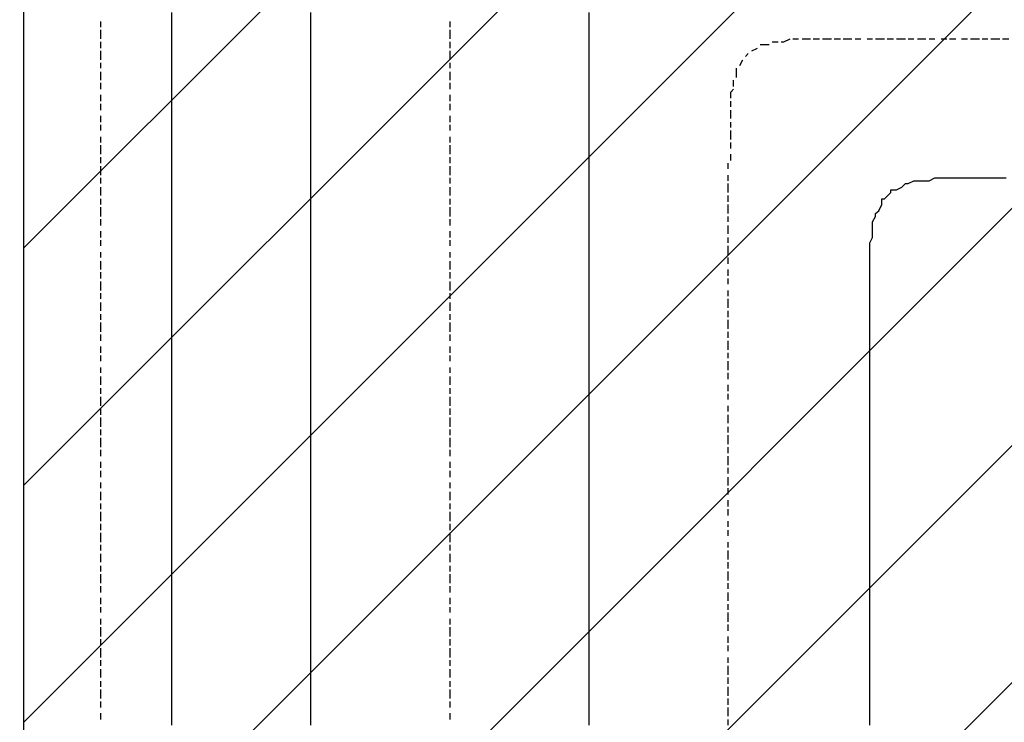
# Model space of a CAD drawing. Extents: x 997 to 109698, y 921 to 94021.
# Tile 247 of 256: x 36892 to 38301, y 19155 to 20160. Entities that reach past the tile are written whole.
import ezdxf

# ---------------------------------------------------------------- set-up
doc = ezdxf.new("R2010")
doc.units = 0
doc.header["$MEASUREMENT"] = 0
for name, color, linetype in [('12', 7, 'CONTINUOUS'), ('28', 7, 'CONTINUOUS'), ('40', 7, 'CONTINUOUS')]:
    doc.layers.add(name, color=color, linetype=linetype)

msp = doc.modelspace()

# ---------------------------------------------------------------- linework, layer by layer
at = {"layer": '12', "color": 1}
for p, q in [((37109.601607, 20157.953237), (37109.601607, 20170.953237)), ((37308.601607, 20157.953237), (37308.601607, 20170.953237)), ((37706.601607, 20157.953237), (37706.601607, 20170.953237)), ((37109.601607, 20149.953237), (37109.601607, 20157.953237)), ((37308.601607, 20149.953237), (37308.601607, 20157.953237)), ((37706.601607, 20149.953237), (37706.601607, 20157.953237)), ((37109.601607, 20140.953237), (37109.601607, 20149.953237)), ((37308.601607, 20140.953237), (37308.601607, 20149.953237)), ((37706.601607, 20140.953237), (37706.601607, 20149.953237)), ((37109.601607, 20128.953237), (37109.601607, 20140.953237)), ((37109.601607, 20119.953237), (37109.601607, 20128.953237)), ((37308.601607, 20128.953237), (37308.601607, 20140.953237)), ((37308.601607, 20119.953237), (37308.601607, 20128.953237)), ((37706.601607, 20132.953237), (37706.601607, 20140.953237)), ((37706.601607, 20128.953237), (37706.601607, 20132.953237)), ((37706.601607, 20119.953237), (37706.601607, 20128.953237)), ((37109.601607, 20107.953237), (37109.601607, 20119.953237)), ((37308.601607, 20107.953237), (37308.601607, 20119.953237)), ((37706.601607, 20107.953237), (37706.601607, 20119.953237)), ((37109.601607, 20098.953237), (37109.601607, 20107.953237)), ((37308.601607, 20098.953237), (37308.601607, 20107.953237)), ((37706.601607, 20098.953237), (37706.601607, 20107.953237)), ((37109.601607, 20090.953237), (37109.601607, 20098.953237)), ((37109.601607, 20077.953237), (37109.601607, 20090.953237)), ((37308.601607, 20090.953237), (37308.601607, 20098.953237)), ((37308.601607, 20077.953237), (37308.601607, 20090.953237)), ((37706.601607, 20090.953237), (37706.601607, 20098.953237)), ((37706.601607, 20077.953237), (37706.601607, 20090.953237)), ((37109.601607, 20069.953237), (37109.601607, 20077.953237)), ((37308.601607, 20069.953237), (37308.601607, 20077.953237)), ((37706.601607, 20069.953237), (37706.601607, 20077.953237)), ((37109.601607, 20060.953237), (37109.601607, 20069.953237)), ((37109.601607, 20047.953237), (37109.601607, 20060.953237)), ((37308.601607, 20060.953237), (37308.601607, 20069.953237)), ((37308.601607, 20047.953237), (37308.601607, 20060.953237)), ((37706.601607, 20060.953237), (37706.601607, 20069.953237)), ((37706.601607, 20047.953237), (37706.601607, 20060.953237)), ((37109.601607, 20039.953237), (37109.601607, 20047.953237)), ((37308.601607, 20039.953237), (37308.601607, 20047.953237)), ((37706.601607, 20039.953237), (37706.601607, 20047.953237)), ((37109.601607, 20030.953237), (37109.601607, 20039.953237)), ((37109.601607, 20018.953237), (37109.601607, 20030.953237)), ((37308.601607, 20030.953237), (37308.601607, 20039.953237)), ((37308.601607, 20018.953237), (37308.601607, 20030.953237)), ((37706.601607, 20030.953237), (37706.601607, 20039.953237)), ((37706.601607, 20018.953237), (37706.601607, 20030.953237)), ((37109.601607, 20009.953237), (37109.601607, 20018.953237)), ((37308.601607, 20009.953237), (37308.601607, 20018.953237)), ((37706.601607, 20009.953237), (37706.601607, 20018.953237)), ((37109.601607, 20001.953237), (37109.601607, 20009.953237)), ((37109.601607, 19988.953237), (37109.601607, 20001.953237)), ((37308.601607, 20001.953237), (37308.601607, 20009.953237)), ((37308.601607, 19988.953237), (37308.601607, 20001.953237)), ((37706.601607, 20001.953237), (37706.601607, 20009.953237)), ((37706.601607, 19988.953237), (37706.601607, 20001.953237)), ((37109.601607, 19980.953237), (37109.601607, 19988.953237)), ((37308.601607, 19980.953237), (37308.601607, 19988.953237)), ((37706.601607, 19980.953237), (37706.601607, 19988.953237)), ((37109.601607, 19967.953237), (37109.601607, 19980.953237)), ((37308.601607, 19967.953237), (37308.601607, 19980.953237)), ((37706.601607, 19967.953237), (37706.601607, 19980.953237)), ((37109.601607, 19958.953237), (37109.601607, 19967.953237)), ((37109.601607, 19950.953237), (37109.601607, 19958.953237)), ((37308.601607, 19958.953237), (37308.601607, 19967.953237)), ((37308.601607, 19950.953237), (37308.601607, 19958.953237)), ((37706.601607, 19958.953237), (37706.601607, 19967.953237)), ((37706.601607, 19950.953237), (37706.601607, 19958.953237)), ((37109.601607, 19937.953237), (37109.601607, 19950.953237)), ((37308.601607, 19937.953237), (37308.601607, 19950.953237)), ((37706.601607, 19937.953237), (37706.601607, 19950.953237)), ((37109.601607, 19929.953237), (37109.601607, 19937.953237)), ((37308.601607, 19929.953237), (37308.601607, 19937.953237)), ((37706.601607, 19929.953237), (37706.601607, 19937.953237)), ((38193.601607, 19929.953237), (38201.601607, 19933.953237)), ((38201.601607, 19933.953237), (38214.601607, 19933.953237)), ((38214.601607, 19933.953237), (38222.601607, 19933.953237)), ((38222.601607, 19933.953237), (38231.601607, 19933.953237)), ((38231.601607, 19933.953237), (38243.601607, 19933.953237)), ((38243.601607, 19933.953237), (38252.601607, 19933.953237)), ((38252.601607, 19933.953237), (38260.601607, 19933.953237)), ((38260.601607, 19933.953237), (38273.601607, 19933.953237)), ((38273.601607, 19933.953237), (38281.601607, 19933.953237)), ((38281.601607, 19933.953237), (38290.601607, 19933.953237)), ((38290.601607, 19933.953237), (38303.601607, 19933.953237)), ((37109.601607, 19920.953237), (37109.601607, 19929.953237)), ((37109.601607, 19908.953237), (37109.601607, 19920.953237)), ((37308.601607, 19920.953237), (37308.601607, 19929.953237)), ((37308.601607, 19908.953237), (37308.601607, 19920.953237)), ((37706.601607, 19920.953237), (37706.601607, 19929.953237)), ((37706.601607, 19908.953237), (37706.601607, 19920.953237)), ((38146.601607, 19916.953237), (38154.601607, 19920.953237)), ((38163.601607, 19925.953237), (38171.601607, 19929.953237)), ((38171.601607, 19929.953237), (38180.601607, 19929.953237)), ((38180.601607, 19929.953237), (38193.601607, 19929.953237)), ((37109.601607, 19899.953237), (37109.601607, 19908.953237)), ((37308.601607, 19899.953237), (37308.601607, 19908.953237)), ((37706.601607, 19899.953237), (37706.601607, 19908.953237)), ((38129.601607, 19903.953237), (38138.601607, 19912.953237)), ((37109.601607, 19891.953237), (37109.601607, 19899.953237)), ((37109.601607, 19878.953237), (37109.601607, 19891.953237)), ((37308.601607, 19891.953237), (37308.601607, 19899.953237)), ((37308.601607, 19878.953237), (37308.601607, 19891.953237)), ((37706.601607, 19891.953237), (37706.601607, 19899.953237)), ((37706.601607, 19878.953237), (37706.601607, 19891.953237)), ((38121.601607, 19886.953237), (38125.601607, 19895.953237)), ((37109.601607, 19870.953237), (37109.601607, 19878.953237)), ((37308.601607, 19870.953237), (37308.601607, 19878.953237)), ((37706.601607, 19870.953237), (37706.601607, 19878.953237)), ((38112.601607, 19870.953237), (38116.601607, 19878.953237)), ((37109.601607, 19857.953237), (37109.601607, 19870.953237)), ((37308.601607, 19857.953237), (37308.601607, 19870.953237)), ((37706.601607, 19857.953237), (37706.601607, 19870.953237)), ((38112.601607, 19857.953237), (38112.601607, 19870.953237)), ((37109.601607, 19848.953237), (37109.601607, 19857.953237)), ((37109.601607, 19840.953237), (37109.601607, 19848.953237)), ((37308.601607, 19848.953237), (37308.601607, 19857.953237)), ((37308.601607, 19840.953237), (37308.601607, 19848.953237)), ((37706.601607, 19848.953237), (37706.601607, 19857.953237)), ((37706.601607, 19840.953237), (37706.601607, 19848.953237)), ((38108.601607, 19840.953237), (38112.601607, 19848.953237)), ((38112.601607, 19848.953237), (38112.601607, 19857.953237)), ((37109.601607, 19827.953237), (37109.601607, 19840.953237)), ((37308.601607, 19827.953237), (37308.601607, 19840.953237)), ((37706.601607, 19827.953237), (37706.601607, 19840.953237)), ((38108.601607, 19827.953237), (38108.601607, 19840.953237)), ((37109.601607, 19819.953237), (37109.601607, 19827.953237)), ((37109.601607, 19810.953237), (37109.601607, 19819.953237)), ((37308.601607, 19819.953237), (37308.601607, 19827.953237)), ((37308.601607, 19810.953237), (37308.601607, 19819.953237)), ((37706.601607, 19819.953237), (37706.601607, 19827.953237)), ((37706.601607, 19810.953237), (37706.601607, 19819.953237)), ((38108.601607, 19819.953237), (38108.601607, 19827.953237)), ((38108.601607, 19810.953237), (38108.601607, 19819.953237)), ((37109.601607, 19798.953237), (37109.601607, 19810.953237)), ((37308.601607, 19798.953237), (37308.601607, 19810.953237)), ((37706.601607, 19798.953237), (37706.601607, 19810.953237)), ((38108.601607, 19798.953237), (38108.601607, 19810.953237)), ((37109.601607, 19789.953237), (37109.601607, 19798.953237)), ((37109.601607, 19781.953237), (37109.601607, 19789.953237)), ((37308.601607, 19789.953237), (37308.601607, 19798.953237)), ((37308.601607, 19781.953237), (37308.601607, 19789.953237)), ((37706.601607, 19789.953237), (37706.601607, 19798.953237)), ((37706.601607, 19781.953237), (37706.601607, 19789.953237)), ((38108.601607, 19789.953237), (38108.601607, 19798.953237)), ((38108.601607, 19781.953237), (38108.601607, 19789.953237)), ((37109.601607, 19768.953237), (37109.601607, 19781.953237)), ((37308.601607, 19768.953237), (37308.601607, 19781.953237)), ((37706.601607, 19768.953237), (37706.601607, 19781.953237)), ((38108.601607, 19768.953237), (38108.601607, 19781.953237)), ((37109.601607, 19760.953237), (37109.601607, 19768.953237)), ((37308.601607, 19760.953237), (37308.601607, 19768.953237)), ((37706.601607, 19760.953237), (37706.601607, 19768.953237)), ((38108.601607, 19760.953237), (38108.601607, 19768.953237)), ((37109.601607, 19747.953237), (37109.601607, 19760.953237)), ((37109.601607, 19738.953237), (37109.601607, 19747.953237)), ((37308.601607, 19747.953237), (37308.601607, 19760.953237)), ((37308.601607, 19738.953237), (37308.601607, 19747.953237)), ((37706.601607, 19747.953237), (37706.601607, 19760.953237)), ((37706.601607, 19738.953237), (37706.601607, 19747.953237)), ((38108.601607, 19751.953237), (38108.601607, 19760.953237)), ((38108.601607, 19738.953237), (38108.601607, 19751.953237)), ((37109.601607, 19730.953237), (37109.601607, 19738.953237)), ((37308.601607, 19730.953237), (37308.601607, 19738.953237)), ((37706.601607, 19730.953237), (37706.601607, 19738.953237)), ((38108.601607, 19734.953237), (38108.601607, 19738.953237)), ((38108.601607, 19730.953237), (38108.601607, 19734.953237)), ((37109.601607, 19717.953237), (37109.601607, 19730.953237)), ((37308.601607, 19717.953237), (37308.601607, 19730.953237)), ((37706.601607, 19717.953237), (37706.601607, 19730.953237)), ((38108.601607, 19717.953237), (38108.601607, 19730.953237)), ((37109.601607, 19709.953237), (37109.601607, 19717.953237)), ((37109.601607, 19700.953237), (37109.601607, 19709.953237)), ((37308.601607, 19709.953237), (37308.601607, 19717.953237)), ((37308.601607, 19700.953237), (37308.601607, 19709.953237)), ((37706.601607, 19709.953237), (37706.601607, 19717.953237)), ((37706.601607, 19700.953237), (37706.601607, 19709.953237)), ((38108.601607, 19709.953237), (38108.601607, 19717.953237)), ((38108.601607, 19700.953237), (38108.601607, 19709.953237)), ((37109.601607, 19687.953237), (37109.601607, 19700.953237)), ((37308.601607, 19687.953237), (37308.601607, 19700.953237)), ((37706.601607, 19687.953237), (37706.601607, 19700.953237)), ((38108.601607, 19687.953237), (38108.601607, 19700.953237)), ((37109.601607, 19679.953237), (37109.601607, 19687.953237)), ((37109.601607, 19671.953237), (37109.601607, 19679.953237)), ((37308.601607, 19679.953237), (37308.601607, 19687.953237)), ((37308.601607, 19671.953237), (37308.601607, 19679.953237)), ((37706.601607, 19679.953237), (37706.601607, 19687.953237)), ((37706.601607, 19671.953237), (37706.601607, 19679.953237)), ((38108.601607, 19679.953237), (38108.601607, 19687.953237)), ((38108.601607, 19671.953237), (38108.601607, 19679.953237)), ((37109.601607, 19658.953237), (37109.601607, 19671.953237)), ((37308.601607, 19658.953237), (37308.601607, 19671.953237)), ((37706.601607, 19658.953237), (37706.601607, 19671.953237)), ((38108.601607, 19658.953237), (38108.601607, 19671.953237)), ((37109.601607, 19649.953237), (37109.601607, 19658.953237)), ((37109.601607, 19637.953237), (37109.601607, 19649.953237)), ((37308.601607, 19649.953237), (37308.601607, 19658.953237)), ((37308.601607, 19637.953237), (37308.601607, 19649.953237)), ((37706.601607, 19649.953237), (37706.601607, 19658.953237)), ((37706.601607, 19637.953237), (37706.601607, 19649.953237)), ((38108.601607, 19649.953237), (38108.601607, 19658.953237)), ((38108.601607, 19637.953237), (38108.601607, 19649.953237)), ((37109.601607, 19628.953237), (37109.601607, 19637.953237)), ((37308.601607, 19628.953237), (37308.601607, 19637.953237)), ((37706.601607, 19628.953237), (37706.601607, 19637.953237)), ((38108.601607, 19628.953237), (38108.601607, 19637.953237)), ((37109.601607, 19620.953237), (37109.601607, 19628.953237)), ((37109.601607, 19607.953237), (37109.601607, 19620.953237)), ((37308.601607, 19620.953237), (37308.601607, 19628.953237)), ((37308.601607, 19607.953237), (37308.601607, 19620.953237)), ((37706.601607, 19620.953237), (37706.601607, 19628.953237)), ((37706.601607, 19607.953237), (37706.601607, 19620.953237)), ((38108.601607, 19620.953237), (38108.601607, 19628.953237)), ((38108.601607, 19607.953237), (38108.601607, 19620.953237)), ((37109.601607, 19599.953237), (37109.601607, 19607.953237)), ((37308.601607, 19599.953237), (37308.601607, 19607.953237)), ((37706.601607, 19599.953237), (37706.601607, 19607.953237)), ((38108.601607, 19599.953237), (38108.601607, 19607.953237)), ((37109.601607, 19590.953237), (37109.601607, 19599.953237)), ((37308.601607, 19590.953237), (37308.601607, 19599.953237)), ((37706.601607, 19590.953237), (37706.601607, 19599.953237)), ((38108.601607, 19590.953237), (38108.601607, 19599.953237)), ((37109.601607, 19577.953237), (37109.601607, 19590.953237)), ((37308.601607, 19577.953237), (37308.601607, 19590.953237)), ((37706.601607, 19577.953237), (37706.601607, 19590.953237)), ((38108.601607, 19577.953237), (38108.601607, 19590.953237)), ((37109.601607, 19569.953237), (37109.601607, 19577.953237)), ((37109.601607, 19561.953237), (37109.601607, 19569.953237)), ((37308.601607, 19569.953237), (37308.601607, 19577.953237)), ((37308.601607, 19561.953237), (37308.601607, 19569.953237)), ((37706.601607, 19569.953237), (37706.601607, 19577.953237)), ((37706.601607, 19561.953237), (37706.601607, 19569.953237)), ((38108.601607, 19569.953237), (38108.601607, 19577.953237)), ((38108.601607, 19561.953237), (38108.601607, 19569.953237)), ((37109.601607, 19548.953237), (37109.601607, 19561.953237)), ((37308.601607, 19548.953237), (37308.601607, 19561.953237)), ((37706.601607, 19548.953237), (37706.601607, 19561.953237)), ((38108.601607, 19548.953237), (38108.601607, 19561.953237)), ((37109.601607, 19539.953237), (37109.601607, 19548.953237)), ((37109.601607, 19527.953237), (37109.601607, 19539.953237)), ((37308.601607, 19539.953237), (37308.601607, 19548.953237)), ((37308.601607, 19527.953237), (37308.601607, 19539.953237)), ((37706.601607, 19539.953237), (37706.601607, 19548.953237)), ((37706.601607, 19527.953237), (37706.601607, 19539.953237)), ((38108.601607, 19539.953237), (38108.601607, 19548.953237)), ((38108.601607, 19527.953237), (38108.601607, 19539.953237)), ((37109.601607, 19518.953237), (37109.601607, 19527.953237)), ((37308.601607, 19518.953237), (37308.601607, 19527.953237)), ((37706.601607, 19518.953237), (37706.601607, 19527.953237)), ((38108.601607, 19518.953237), (38108.601607, 19527.953237)), ((37109.601607, 19510.953237), (37109.601607, 19518.953237)), ((37109.601607, 19497.953237), (37109.601607, 19510.953237)), ((37308.601607, 19510.953237), (37308.601607, 19518.953237)), ((37308.601607, 19497.953237), (37308.601607, 19510.953237)), ((37706.601607, 19510.953237), (37706.601607, 19518.953237)), ((37706.601607, 19497.953237), (37706.601607, 19510.953237)), ((38108.601607, 19510.953237), (38108.601607, 19518.953237)), ((38108.601607, 19497.953237), (38108.601607, 19510.953237)), ((37109.601607, 19489.953237), (37109.601607, 19497.953237)), ((37308.601607, 19489.953237), (37308.601607, 19497.953237)), ((37706.601607, 19489.953237), (37706.601607, 19497.953237)), ((38108.601607, 19489.953237), (38108.601607, 19497.953237)), ((37109.601607, 19480.953237), (37109.601607, 19489.953237)), ((37109.601607, 19467.953237), (37109.601607, 19480.953237)), ((37308.601607, 19480.953237), (37308.601607, 19489.953237)), ((37308.601607, 19467.953237), (37308.601607, 19480.953237)), ((37706.601607, 19480.953237), (37706.601607, 19489.953237)), ((37706.601607, 19467.953237), (37706.601607, 19480.953237)), ((38108.601607, 19480.953237), (38108.601607, 19489.953237)), ((38108.601607, 19467.953237), (38108.601607, 19480.953237)), ((37109.601607, 19459.953237), (37109.601607, 19467.953237)), ((37308.601607, 19459.953237), (37308.601607, 19467.953237)), ((37706.601607, 19459.953237), (37706.601607, 19467.953237)), ((38108.601607, 19459.953237), (38108.601607, 19467.953237)), ((37109.601607, 19450.953237), (37109.601607, 19459.953237)), ((37308.601607, 19450.953237), (37308.601607, 19459.953237)), ((37706.601607, 19450.953237), (37706.601607, 19459.953237)), ((38108.601607, 19450.953237), (38108.601607, 19459.953237)), ((37109.601607, 19438.953237), (37109.601607, 19450.953237)), ((37109.601607, 19429.953237), (37109.601607, 19438.953237)), ((37308.601607, 19438.953237), (37308.601607, 19450.953237)), ((37308.601607, 19429.953237), (37308.601607, 19438.953237)), ((37706.601607, 19438.953237), (37706.601607, 19450.953237)), ((37706.601607, 19429.953237), (37706.601607, 19438.953237)), ((38108.601607, 19438.953237), (38108.601607, 19450.953237)), ((38108.601607, 19429.953237), (38108.601607, 19438.953237)), ((37109.601607, 19421.953237), (37109.601607, 19429.953237)), ((37308.601607, 19421.953237), (37308.601607, 19429.953237)), ((37706.601607, 19421.953237), (37706.601607, 19429.953237)), ((38108.601607, 19421.953237), (38108.601607, 19429.953237)), ((37109.601607, 19408.953237), (37109.601607, 19421.953237)), ((37109.601607, 19400.953237), (37109.601607, 19408.953237)), ((37308.601607, 19408.953237), (37308.601607, 19421.953237)), ((37308.601607, 19400.953237), (37308.601607, 19408.953237)), ((37706.601607, 19408.953237), (37706.601607, 19421.953237)), ((37706.601607, 19400.953237), (37706.601607, 19408.953237)), ((38108.601607, 19408.953237), (38108.601607, 19421.953237)), ((38108.601607, 19400.953237), (38108.601607, 19408.953237)), ((37109.601607, 19387.953237), (37109.601607, 19400.953237)), ((37308.601607, 19387.953237), (37308.601607, 19400.953237)), ((37706.601607, 19387.953237), (37706.601607, 19400.953237)), ((38108.601607, 19387.953237), (38108.601607, 19400.953237)), ((37109.601607, 19378.953237), (37109.601607, 19387.953237)), ((37308.601607, 19378.953237), (37308.601607, 19387.953237)), ((37706.601607, 19378.953237), (37706.601607, 19387.953237)), ((38108.601607, 19378.953237), (38108.601607, 19387.953237)), ((37109.601607, 19370.953237), (37109.601607, 19378.953237)), ((37109.601607, 19357.953237), (37109.601607, 19370.953237)), ((37308.601607, 19370.953237), (37308.601607, 19378.953237)), ((37308.601607, 19357.953237), (37308.601607, 19370.953237)), ((37706.601607, 19370.953237), (37706.601607, 19378.953237)), ((37706.601607, 19357.953237), (37706.601607, 19370.953237)), ((38108.601607, 19370.953237), (38108.601607, 19378.953237)), ((38108.601607, 19357.953237), (38108.601607, 19370.953237)), ((37109.601607, 19349.953237), (37109.601607, 19357.953237)), ((37308.601607, 19349.953237), (37308.601607, 19357.953237)), ((37706.601607, 19349.953237), (37706.601607, 19357.953237)), ((38108.601607, 19349.953237), (38108.601607, 19357.953237)), ((37109.601607, 19340.953237), (37109.601607, 19349.953237)), ((37109.601607, 19328.953237), (37109.601607, 19340.953237)), ((37308.601607, 19340.953237), (37308.601607, 19349.953237)), ((37308.601607, 19328.953237), (37308.601607, 19340.953237)), ((37706.601607, 19340.953237), (37706.601607, 19349.953237)), ((37706.601607, 19328.953237), (37706.601607, 19340.953237)), ((38108.601607, 19340.953237), (38108.601607, 19349.953237)), ((38108.601607, 19328.953237), (38108.601607, 19340.953237)), ((37109.601607, 19319.953237), (37109.601607, 19328.953237)), ((37308.601607, 19319.953237), (37308.601607, 19328.953237)), ((37706.601607, 19319.953237), (37706.601607, 19328.953237)), ((38108.601607, 19319.953237), (38108.601607, 19328.953237)), ((37109.601607, 19311.953237), (37109.601607, 19319.953237)), ((37109.601607, 19298.953237), (37109.601607, 19311.953237)), ((37308.601607, 19311.953237), (37308.601607, 19319.953237)), ((37308.601607, 19298.953237), (37308.601607, 19311.953237)), ((37706.601607, 19311.953237), (37706.601607, 19319.953237)), ((37706.601607, 19298.953237), (37706.601607, 19311.953237)), ((38108.601607, 19311.953237), (38108.601607, 19319.953237)), ((38108.601607, 19298.953237), (38108.601607, 19311.953237)), ((37109.601607, 19290.953237), (37109.601607, 19298.953237)), ((37308.601607, 19290.953237), (37308.601607, 19298.953237)), ((37706.601607, 19290.953237), (37706.601607, 19298.953237)), ((38108.601607, 19290.953237), (38108.601607, 19298.953237)), ((37109.601607, 19277.953237), (37109.601607, 19290.953237)), ((37308.601607, 19277.953237), (37308.601607, 19290.953237)), ((37706.601607, 19277.953237), (37706.601607, 19290.953237)), ((38108.601607, 19277.953237), (38108.601607, 19290.953237)), ((37109.601607, 19268.953237), (37109.601607, 19277.953237)), ((37109.601607, 19260.953237), (37109.601607, 19268.953237)), ((37308.601607, 19268.953237), (37308.601607, 19277.953237)), ((37308.601607, 19260.953237), (37308.601607, 19268.953237)), ((37706.601607, 19268.953237), (37706.601607, 19277.953237)), ((37706.601607, 19260.953237), (37706.601607, 19268.953237)), ((38108.601607, 19268.953237), (38108.601607, 19277.953237)), ((38108.601607, 19260.953237), (38108.601607, 19268.953237)), ((37109.601607, 19247.953237), (37109.601607, 19260.953237)), ((37308.601607, 19247.953237), (37308.601607, 19260.953237)), ((37706.601607, 19247.953237), (37706.601607, 19260.953237)), ((38108.601607, 19247.953237), (38108.601607, 19260.953237)), ((37109.601607, 19239.953237), (37109.601607, 19247.953237)), ((37109.601607, 19230.953237), (37109.601607, 19239.953237)), ((37308.601607, 19239.953237), (37308.601607, 19247.953237)), ((37308.601607, 19230.953237), (37308.601607, 19239.953237)), ((37706.601607, 19239.953237), (37706.601607, 19247.953237)), ((37706.601607, 19230.953237), (37706.601607, 19239.953237)), ((38108.601607, 19239.953237), (38108.601607, 19247.953237)), ((38108.601607, 19230.953237), (38108.601607, 19239.953237)), ((37109.601607, 19218.953237), (37109.601607, 19230.953237)), ((37308.601607, 19218.953237), (37308.601607, 19230.953237)), ((37706.601607, 19218.953237), (37706.601607, 19230.953237)), ((38108.601607, 19218.953237), (38108.601607, 19230.953237)), ((37109.601607, 19209.953237), (37109.601607, 19218.953237)), ((37308.601607, 19209.953237), (37308.601607, 19218.953237)), ((37706.601607, 19209.953237), (37706.601607, 19218.953237)), ((38108.601607, 19209.953237), (38108.601607, 19218.953237)), ((37109.601607, 19201.953237), (37109.601607, 19209.953237)), ((37109.601607, 19188.953237), (37109.601607, 19201.953237)), ((37308.601607, 19201.953237), (37308.601607, 19209.953237)), ((37308.601607, 19188.953237), (37308.601607, 19201.953237)), ((37706.601607, 19201.953237), (37706.601607, 19209.953237)), ((37706.601607, 19188.953237), (37706.601607, 19201.953237)), ((38108.601607, 19201.953237), (38108.601607, 19209.953237)), ((38108.601607, 19188.953237), (38108.601607, 19201.953237)), ((37109.601607, 19179.953237), (37109.601607, 19188.953237)), ((37308.601607, 19179.953237), (37308.601607, 19188.953237)), ((37706.601607, 19179.953237), (37706.601607, 19188.953237)), ((38108.601607, 19179.953237), (38108.601607, 19188.953237)), ((37109.601607, 19167.953237), (37109.601607, 19179.953237)), ((37308.601607, 19167.953237), (37308.601607, 19179.953237)), ((37706.601607, 19167.953237), (37706.601607, 19179.953237)), ((38108.601607, 19167.953237), (38108.601607, 19179.953237)), ((37109.601607, 19158.953237), (37109.601607, 19167.953237)), ((37109.601607, 19150.953237), (37109.601607, 19158.953237)), ((37308.601607, 19158.953237), (37308.601607, 19167.953237)), ((37308.601607, 19150.953237), (37308.601607, 19158.953237)), ((37706.601607, 19158.953237), (37706.601607, 19167.953237)), ((37706.601607, 19150.953237), (37706.601607, 19158.953237)), ((38108.601607, 19158.953237), (38108.601607, 19167.953237)), ((38108.601607, 19150.953237), (38108.601607, 19158.953237))]:
    msp.add_line(p, q, dxfattribs=at)
at = {"layer": '12', "color": 5}
for p, q in [((37007.601607, 20149.953237), (37007.601607, 20157.953237)), ((37507.601607, 20149.953237), (37507.601607, 20157.953237)), ((37007.601607, 20132.953237), (37007.601607, 20145.953237)), ((37507.601607, 20132.953237), (37507.601607, 20145.953237)), ((37007.601607, 20119.953237), (37007.601607, 20128.953237)), ((37507.601607, 20119.953237), (37507.601607, 20128.953237)), ((37968.601607, 20128.953237), (37977.601607, 20128.953237)), ((37998.601607, 20132.953237), (38006.601607, 20132.953237)), ((38011.601607, 20132.953237), (38023.601607, 20132.953237)), ((38027.601607, 20132.953237), (38036.601607, 20132.953237)), ((38040.601607, 20132.953237), (38053.601607, 20132.953237)), ((38057.601607, 20132.953237), (38066.601607, 20132.953237)), ((38070.601607, 20132.953237), (38082.601607, 20132.953237)), ((38087.601607, 20132.953237), (38095.601607, 20132.953237)), ((38104.601607, 20132.953237), (38108.601607, 20132.953237)), ((38108.601607, 20132.953237), (38112.601607, 20132.953237)), ((38116.601607, 20132.953237), (38129.601607, 20132.953237)), ((38133.601607, 20132.953237), (38142.601607, 20132.953237)), ((38146.601607, 20132.953237), (38159.601607, 20132.953237)), ((38163.601607, 20132.953237), (38171.601607, 20132.953237)), ((38176.601607, 20132.953237), (38188.601607, 20132.953237)), ((38193.601607, 20132.953237), (38201.601607, 20132.953237)), ((38210.601607, 20132.953237), (38218.601607, 20132.953237)), ((38222.601607, 20132.953237), (38231.601607, 20132.953237)), ((38239.601607, 20132.953237), (38248.601607, 20132.953237)), ((38252.601607, 20132.953237), (38265.601607, 20132.953237)), ((38269.601607, 20132.953237), (38277.601607, 20132.953237)), ((38281.601607, 20132.953237), (38294.601607, 20132.953237)), ((38298.601607, 20132.953237), (38307.601607, 20132.953237)), ((37007.601607, 20102.953237), (37007.601607, 20115.953237)), ((37507.601607, 20102.953237), (37507.601607, 20115.953237)), ((37939.601607, 20115.953237), (37947.601607, 20119.953237)), ((37951.601607, 20124.953237), (37964.601607, 20124.953237)), ((37922.601607, 20094.953237), (37926.601607, 20102.953237)), ((37930.601607, 20107.953237), (37934.601607, 20111.953237)), ((37007.601607, 20090.953237), (37007.601607, 20098.953237)), ((37007.601607, 20073.953237), (37007.601607, 20085.953237)), ((37507.601607, 20090.953237), (37507.601607, 20098.953237)), ((37507.601607, 20073.953237), (37507.601607, 20085.953237)), ((37917.601607, 20077.953237), (37917.601607, 20090.953237)), ((37913.601607, 20064.953237), (37913.601607, 20073.953237)), ((37007.601607, 20060.953237), (37007.601607, 20069.953237)), ((37507.601607, 20060.953237), (37507.601607, 20069.953237)), ((37007.601607, 20043.953237), (37007.601607, 20052.953237)), ((37507.601607, 20043.953237), (37507.601607, 20052.953237)), ((37909.601607, 20035.953237), (37909.601607, 20043.953237)), ((37007.601607, 20030.953237), (37007.601607, 20039.953237)), ((37507.601607, 20030.953237), (37507.601607, 20039.953237)), ((37909.601607, 20018.953237), (37909.601607, 20030.953237)), ((37007.601607, 20013.953237), (37007.601607, 20022.953237)), ((37507.601607, 20013.953237), (37507.601607, 20022.953237)), ((37007.601607, 20001.953237), (37007.601607, 20009.953237)), ((37507.601607, 20001.953237), (37507.601607, 20009.953237)), ((37909.601607, 20005.953237), (37909.601607, 20013.953237)), ((37909.601607, 19988.953237), (37909.601607, 20001.953237)), ((37007.601607, 19984.953237), (37007.601607, 19992.953237)), ((37507.601607, 19984.953237), (37507.601607, 19992.953237)), ((37007.601607, 19967.953237), (37007.601607, 19980.953237)), ((37507.601607, 19967.953237), (37507.601607, 19980.953237)), ((37909.601607, 19975.953237), (37909.601607, 19984.953237)), ((37007.601607, 19954.953237), (37007.601607, 19963.953237)), ((37507.601607, 19954.953237), (37507.601607, 19963.953237)), ((37909.601607, 19958.953237), (37909.601607, 19967.953237)), ((37007.601607, 19937.953237), (37007.601607, 19950.953237)), ((37507.601607, 19937.953237), (37507.601607, 19950.953237)), ((37905.601607, 19946.953237), (37905.601607, 19954.953237)), ((37007.601607, 19925.953237), (37007.601607, 19933.953237)), ((37507.601607, 19925.953237), (37507.601607, 19933.953237)), ((37905.601607, 19933.953237), (37905.601607, 19937.953237)), ((37905.601607, 19929.953237), (37905.601607, 19933.953237)), ((37007.601607, 19908.953237), (37007.601607, 19920.953237)), ((37507.601607, 19908.953237), (37507.601607, 19920.953237)), ((37905.601607, 19912.953237), (37905.601607, 19925.953237)), ((37007.601607, 19895.953237), (37007.601607, 19903.953237)), ((37507.601607, 19895.953237), (37507.601607, 19903.953237)), ((37905.601607, 19899.953237), (37905.601607, 19908.953237)), ((37007.601607, 19878.953237), (37007.601607, 19891.953237)), ((37507.601607, 19878.953237), (37507.601607, 19891.953237)), ((37905.601607, 19882.953237), (37905.601607, 19895.953237)), ((37007.601607, 19865.953237), (37007.601607, 19874.953237)), ((37507.601607, 19865.953237), (37507.601607, 19874.953237)), ((37905.601607, 19870.953237), (37905.601607, 19878.953237)), ((37905.601607, 19853.953237), (37905.601607, 19865.953237)), ((37007.601607, 19848.953237), (37007.601607, 19857.953237)), ((37507.601607, 19848.953237), (37507.601607, 19857.953237)), ((37905.601607, 19840.953237), (37905.601607, 19848.953237)), ((37007.601607, 19836.953237), (37007.601607, 19844.953237)), ((37507.601607, 19836.953237), (37507.601607, 19844.953237)), ((37905.601607, 19823.953237), (37905.601607, 19836.953237)), ((37007.601607, 19819.953237), (37007.601607, 19827.953237)), ((37507.601607, 19819.953237), (37507.601607, 19827.953237)), ((37905.601607, 19810.953237), (37905.601607, 19819.953237)), ((37007.601607, 19802.953237), (37007.601607, 19814.953237)), ((37507.601607, 19802.953237), (37507.601607, 19814.953237)), ((37007.601607, 19789.953237), (37007.601607, 19798.953237)), ((37507.601607, 19789.953237), (37507.601607, 19798.953237)), ((37905.601607, 19793.953237), (37905.601607, 19802.953237)), ((37905.601607, 19781.953237), (37905.601607, 19789.953237)), ((37007.601607, 19772.953237), (37007.601607, 19785.953237)), ((37507.601607, 19772.953237), (37507.601607, 19785.953237)), ((37007.601607, 19760.953237), (37007.601607, 19768.953237)), ((37507.601607, 19760.953237), (37507.601607, 19768.953237)), ((37905.601607, 19764.953237), (37905.601607, 19772.953237)), ((37007.601607, 19743.953237), (37007.601607, 19755.953237)), ((37507.601607, 19743.953237), (37507.601607, 19755.953237)), ((37905.601607, 19747.953237), (37905.601607, 19760.953237)), ((37007.601607, 19730.953237), (37007.601607, 19738.953237)), ((37507.601607, 19730.953237), (37507.601607, 19738.953237)), ((37905.601607, 19734.953237), (37905.601607, 19743.953237)), ((37007.601607, 19713.953237), (37007.601607, 19726.953237)), ((37507.601607, 19713.953237), (37507.601607, 19726.953237)), ((37905.601607, 19717.953237), (37905.601607, 19730.953237)), ((37007.601607, 19700.953237), (37007.601607, 19709.953237)), ((37507.601607, 19700.953237), (37507.601607, 19709.953237)), ((37905.601607, 19704.953237), (37905.601607, 19713.953237)), ((37007.601607, 19683.953237), (37007.601607, 19692.953237)), ((37507.601607, 19683.953237), (37507.601607, 19692.953237)), ((37905.601607, 19687.953237), (37905.601607, 19700.953237)), ((37007.601607, 19671.953237), (37007.601607, 19679.953237)), ((37507.601607, 19671.953237), (37507.601607, 19679.953237)), ((37905.601607, 19675.953237), (37905.601607, 19683.953237)), ((37007.601607, 19654.953237), (37007.601607, 19662.953237)), ((37507.601607, 19654.953237), (37507.601607, 19662.953237)), ((37905.601607, 19658.953237), (37905.601607, 19671.953237)), ((37007.601607, 19637.953237), (37007.601607, 19649.953237)), ((37507.601607, 19637.953237), (37507.601607, 19649.953237)), ((37905.601607, 19645.953237), (37905.601607, 19654.953237)), ((37905.601607, 19628.953237), (37905.601607, 19637.953237)), ((37007.601607, 19624.953237), (37007.601607, 19632.953237)), ((37007.601607, 19607.953237), (37007.601607, 19620.953237)), ((37507.601607, 19624.953237), (37507.601607, 19632.953237)), ((37507.601607, 19607.953237), (37507.601607, 19620.953237)), ((37905.601607, 19616.953237), (37905.601607, 19624.953237)), ((37905.601607, 19599.953237), (37905.601607, 19607.953237)), ((37007.601607, 19594.953237), (37007.601607, 19603.953237)), ((37507.601607, 19594.953237), (37507.601607, 19603.953237)), ((37905.601607, 19582.953237), (37905.601607, 19594.953237)), ((37007.601607, 19577.953237), (37007.601607, 19590.953237)), ((37507.601607, 19577.953237), (37507.601607, 19590.953237)), ((37007.601607, 19565.953237), (37007.601607, 19573.953237)), ((37507.601607, 19565.953237), (37507.601607, 19573.953237)), ((37905.601607, 19569.953237), (37905.601607, 19577.953237)), ((37905.601607, 19552.953237), (37905.601607, 19565.953237)), ((37007.601607, 19548.953237), (37007.601607, 19561.953237)), ((37507.601607, 19548.953237), (37507.601607, 19561.953237)), ((37007.601607, 19535.953237), (37007.601607, 19544.953237)), ((37507.601607, 19535.953237), (37507.601607, 19544.953237)), ((37905.601607, 19539.953237), (37905.601607, 19548.953237)), ((37905.601607, 19522.953237), (37905.601607, 19535.953237)), ((37007.601607, 19518.953237), (37007.601607, 19527.953237)), ((37507.601607, 19518.953237), (37507.601607, 19527.953237)), ((37007.601607, 19505.953237), (37007.601607, 19514.953237)), ((37507.601607, 19505.953237), (37507.601607, 19514.953237)), ((37905.601607, 19510.953237), (37905.601607, 19518.953237)), ((37007.601607, 19489.953237), (37007.601607, 19497.953237)), ((37507.601607, 19489.953237), (37507.601607, 19497.953237)), ((37905.601607, 19493.953237), (37905.601607, 19505.953237)), ((37007.601607, 19472.953237), (37007.601607, 19484.953237)), ((37507.601607, 19472.953237), (37507.601607, 19484.953237)), ((37905.601607, 19480.953237), (37905.601607, 19489.953237)), ((37007.601607, 19459.953237), (37007.601607, 19467.953237)), ((37507.601607, 19459.953237), (37507.601607, 19467.953237)), ((37905.601607, 19463.953237), (37905.601607, 19472.953237)), ((37007.601607, 19442.953237), (37007.601607, 19455.953237)), ((37507.601607, 19442.953237), (37507.601607, 19455.953237)), ((37905.601607, 19450.953237), (37905.601607, 19459.953237)), ((37007.601607, 19429.953237), (37007.601607, 19438.953237)), ((37507.601607, 19429.953237), (37507.601607, 19438.953237)), ((37905.601607, 19434.953237), (37905.601607, 19442.953237)), ((37007.601607, 19412.953237), (37007.601607, 19425.953237)), ((37507.601607, 19412.953237), (37507.601607, 19425.953237)), ((37905.601607, 19421.953237), (37905.601607, 19429.953237)), ((37007.601607, 19400.953237), (37007.601607, 19408.953237)), ((37507.601607, 19400.953237), (37507.601607, 19408.953237)), ((37905.601607, 19404.953237), (37905.601607, 19412.953237)), ((37007.601607, 19383.953237), (37007.601607, 19395.953237)), ((37507.601607, 19383.953237), (37507.601607, 19395.953237)), ((37905.601607, 19387.953237), (37905.601607, 19400.953237)), ((37905.601607, 19374.953237), (37905.601607, 19383.953237)), ((37007.601607, 19370.953237), (37007.601607, 19378.953237)), ((37007.601607, 19353.953237), (37007.601607, 19366.953237)), ((37507.601607, 19370.953237), (37507.601607, 19378.953237)), ((37507.601607, 19353.953237), (37507.601607, 19366.953237)), ((37905.601607, 19357.953237), (37905.601607, 19370.953237)), ((37905.601607, 19345.953237), (37905.601607, 19353.953237)), ((37007.601607, 19340.953237), (37007.601607, 19349.953237)), ((37507.601607, 19340.953237), (37507.601607, 19349.953237)), ((37905.601607, 19328.953237), (37905.601607, 19340.953237)), ((37007.601607, 19323.953237), (37007.601607, 19332.953237)), ((37507.601607, 19323.953237), (37507.601607, 19332.953237)), ((37007.601607, 19311.953237), (37007.601607, 19319.953237)), ((37507.601607, 19311.953237), (37507.601607, 19319.953237)), ((37905.601607, 19315.953237), (37905.601607, 19323.953237)), ((37905.601607, 19298.953237), (37905.601607, 19311.953237)), ((37007.601607, 19294.953237), (37007.601607, 19302.953237)), ((37507.601607, 19294.953237), (37507.601607, 19302.953237)), ((37007.601607, 19277.953237), (37007.601607, 19290.953237)), ((37507.601607, 19277.953237), (37507.601607, 19290.953237)), ((37905.601607, 19285.953237), (37905.601607, 19294.953237)), ((37007.601607, 19264.953237), (37007.601607, 19273.953237)), ((37507.601607, 19264.953237), (37507.601607, 19273.953237)), ((37905.601607, 19268.953237), (37905.601607, 19277.953237)), ((37007.601607, 19247.953237), (37007.601607, 19260.953237)), ((37507.601607, 19247.953237), (37507.601607, 19260.953237)), ((37905.601607, 19256.953237), (37905.601607, 19264.953237)), ((37007.601607, 19235.953237), (37007.601607, 19243.953237)), ((37507.601607, 19235.953237), (37507.601607, 19243.953237)), ((37905.601607, 19239.953237), (37905.601607, 19247.953237)), ((37007.601607, 19218.953237), (37007.601607, 19230.953237)), ((37507.601607, 19218.953237), (37507.601607, 19230.953237)), ((37905.601607, 19222.953237), (37905.601607, 19235.953237)), ((37007.601607, 19205.953237), (37007.601607, 19213.953237)), ((37507.601607, 19205.953237), (37507.601607, 19213.953237)), ((37905.601607, 19209.953237), (37905.601607, 19218.953237)), ((37007.601607, 19188.953237), (37007.601607, 19201.953237)), ((37507.601607, 19188.953237), (37507.601607, 19201.953237)), ((37905.601607, 19192.953237), (37905.601607, 19205.953237)), ((37007.601607, 19175.953237), (37007.601607, 19184.953237)), ((37507.601607, 19175.953237), (37507.601607, 19184.953237)), ((37905.601607, 19179.953237), (37905.601607, 19188.953237)), ((37905.601607, 19163.953237), (37905.601607, 19175.953237)), ((37007.601607, 19158.953237), (37007.601607, 19167.953237)), ((37507.601607, 19158.953237), (37507.601607, 19167.953237)), ((37905.601607, 19150.953237), (37905.601607, 19158.953237))]:
    msp.add_line(p, q, dxfattribs=at)
for points in [[(37981.601607, 20128.953237), (37985.601607, 20128.953237), (37994.601607, 20132.953237)], [(37909.601607, 20047.953237), (37909.601607, 20056.953237), (37913.601607, 20060.953237)]]:
    msp.add_lwpolyline(points, dxfattribs=at)
at = {"layer": '12', "color": 1}
for points in [[(38138.601607, 19912.953237), (38138.601607, 19916.953237), (38146.601607, 19916.953237)], [(38154.601607, 19920.953237), (38159.601607, 19925.953237), (38163.601607, 19925.953237)], [(38125.601607, 19895.953237), (38125.601607, 19903.953237), (38129.601607, 19903.953237)], [(38116.601607, 19878.953237), (38116.601607, 19882.953237), (38121.601607, 19886.953237)]]:
    msp.add_lwpolyline(points, dxfattribs=at)
at = {"layer": '28', "color": 2}
for p, q in [((36897.636205, 19833.870966), (41547.636205, 24483.870966)), ((36897.636205, 19494.459711), (41547.636205, 24144.459711)), ((36897.636205, 19155.048456), (41547.636205, 23805.048456)), ((36897.636205, 18815.637201), (41547.636205, 23465.637201)), ((36897.636205, 18476.225946), (41547.636205, 23126.225946)), ((22581.774752, 3820.953237), (41547.636205, 22786.814691)), ((22921.186007, 3820.953237), (41547.636205, 22447.403436))]:
    msp.add_line(p, q, dxfattribs=at)
at = {"layer": '40', "color": 8, "linetype": 'Continuous'}
msp.add_line((36897.636205, 18311.349699), (36897.636205, 26935.955237), dxfattribs=at)

doc.saveas('drawing.dxf')
